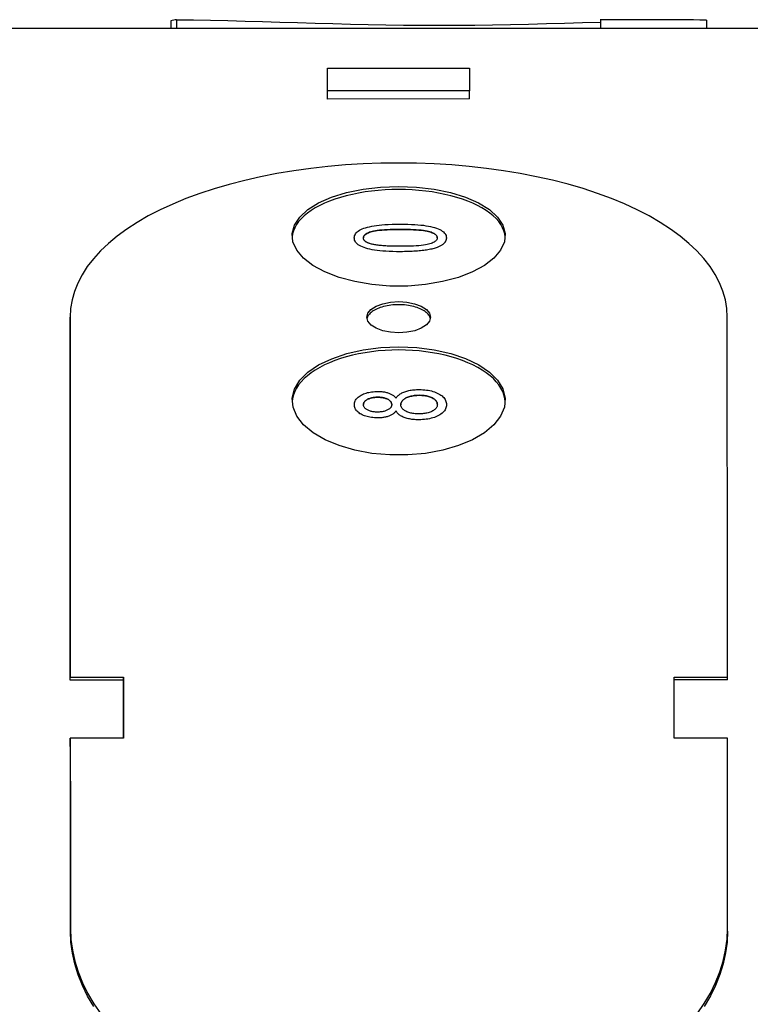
# Model space of a CAD drawing. Header units: millimetres. Extents: x 211 to 518, y 51 to 450.
# Tile 12 of 13: x 475 to 496, y 314 to 341. Entities that reach past the tile are written whole.
import ezdxf

# ---------------------------------------------------------------- set-up
doc = ezdxf.new("R2010")
doc.units = ezdxf.units.MM
doc.layers.add('Detail', color=2, linetype='Continuous')

msp = doc.modelspace()

# ---------------------------------------------------------------- linework, layer by layer
at = {"layer": 'Detail'}
for p, q in [((479.423, 341.404), (479.423, 341.185)), ((479.58, 341.434), (479.58, 341.185)), ((491.512, 341.436), (491.512, 341.187)), ((494.502, 341.426), (494.502, 341.188)), ((497.23, 341.188), (474.73, 341.185)), ((483.832, 340.072), (487.832, 340.073)), ((483.832, 339.43), (483.832, 340.072)), ((483.832, 339.846), (483.832, 340.072)), ((487.832, 340.073), (487.832, 339.431)), ((487.832, 339.431), (483.832, 339.43)), ((483.832, 339.204), (483.832, 339.43)), ((487.832, 339.205), (487.832, 339.431)), ((487.832, 339.205), (483.832, 339.204)), ((484.585, 335.297), (484.585, 335.298)), ((487.178, 335.298), (487.178, 335.298)), ((476.585, 332.977), (476.585, 333.065)), ((484.588, 330.603), (484.588, 330.603)), ((487.18, 330.606), (487.18, 330.606)), ((485.759, 330.428), (485.759, 330.428)), ((476.59, 322.938), (478.09, 322.938)), ((476.59, 322.856), (476.59, 322.938)), ((478.09, 322.856), (476.59, 322.856)), ((478.09, 322.938), (478.091, 321.223)), ((478.09, 322.856), (478.09, 322.938)), ((493.59, 322.94), (495.09, 322.941)), ((493.591, 321.225), (493.59, 322.94)), ((495.09, 322.858), (493.59, 322.858)), ((495.09, 322.858), (495.09, 322.941)), ((478.091, 321.223), (476.591, 321.223)), ((476.591, 321.141), (476.591, 321.223)), ((495.091, 321.225), (493.591, 321.225)), ((495.093, 315.792), (495.093, 315.871))]:
    msp.add_line(p, q, dxfattribs=at)
at = {"layer": 'Detail', "flags": 128}
for points in [[(479.58, 341.434), (480.058, 341.428), (480.539, 341.42), (481.023, 341.409), (481.51, 341.396), (482, 341.382), (482.491, 341.367), (482.985, 341.352), (483.48, 341.338), (483.977, 341.324), (484.475, 341.312), (484.974, 341.301), (485.474, 341.292), (485.974, 341.285), (486.473, 341.28), (486.973, 341.279), (487.474, 341.28), (487.976, 341.284), (488.48, 341.291), (488.985, 341.3), (489.491, 341.311), (489.997, 341.324), (490.503, 341.338), (491.008, 341.353), (491.512, 341.368)], [(495.085, 333.067), (495.072, 333.311), (495.031, 333.553), (494.963, 333.793), (494.869, 334.03), (494.748, 334.263), (494.6, 334.491), (494.428, 334.714), (494.23, 334.932), (494.007, 335.143), (493.76, 335.348), (493.49, 335.545), (493.198, 335.734), (492.884, 335.916), (492.549, 336.088), (492.195, 336.251), (491.822, 336.405), (491.431, 336.548), (491.024, 336.682), (490.602, 336.805), (490.166, 336.917), (489.717, 337.017), (489.257, 337.107), (488.787, 337.185), (488.308, 337.251), (487.822, 337.306), (487.33, 337.348), (486.833, 337.378), (486.334, 337.397), (485.833, 337.403), (485.332, 337.396), (484.833, 337.378), (484.337, 337.348), (483.845, 337.305), (483.359, 337.25), (482.88, 337.184), (482.409, 337.106), (481.949, 337.016), (481.501, 336.915), (481.065, 336.803), (480.643, 336.68), (480.236, 336.547), (479.845, 336.403), (479.473, 336.249), (479.118, 336.086), (478.784, 335.914), (478.47, 335.732), (478.178, 335.543), (477.908, 335.346), (477.662, 335.141), (477.439, 334.929), (477.242, 334.712), (477.069, 334.488), (476.922, 334.26), (476.801, 334.027), (476.707, 333.791), (476.639, 333.551), (476.599, 333.309), (476.585, 333.065)], [(485.833, 336.658), (485.641, 336.655), (485.45, 336.646), (485.26, 336.632), (485.072, 336.613), (484.888, 336.588), (484.707, 336.557), (484.532, 336.522), (484.361, 336.481), (484.197, 336.436), (484.039, 336.385), (483.889, 336.33), (483.746, 336.271), (483.612, 336.208), (483.488, 336.14), (483.373, 336.069), (483.268, 335.995), (483.174, 335.917), (483.09, 335.837), (483.018, 335.755), (482.958, 335.67), (482.909, 335.583), (482.872, 335.496), (482.848, 335.407), (482.836, 335.317)], [(485.833, 336.747), (486.341, 336.727), (486.833, 336.669), (487.297, 336.573), (487.718, 336.443), (488.086, 336.281), (488.388, 336.093), (488.618, 335.883), (488.767, 335.657), (488.831, 335.422), (488.81, 335.183), (488.703, 334.949), (488.514, 334.726), (488.248, 334.52), (487.911, 334.338), (487.516, 334.185), (487.072, 334.066), (486.592, 333.985), (486.091, 333.943), (485.582, 333.943), (485.081, 333.984), (484.6, 334.065), (484.156, 334.184), (483.76, 334.337), (483.423, 334.519), (483.157, 334.724), (482.966, 334.947), (482.859, 335.181), (482.837, 335.42), (482.901, 335.655), (483.049, 335.881), (483.278, 336.091), (483.58, 336.28), (483.948, 336.442), (484.37, 336.572), (484.834, 336.668), (485.327, 336.727), (485.833, 336.747)], [(488.833, 335.317), (488.821, 335.407), (488.796, 335.496), (488.759, 335.584), (488.711, 335.67), (488.65, 335.755), (488.578, 335.838), (488.494, 335.918), (488.4, 335.995), (488.295, 336.07), (488.18, 336.141), (488.055, 336.208), (487.922, 336.271), (487.779, 336.331), (487.629, 336.386), (487.471, 336.436), (487.306, 336.482), (487.136, 336.522), (486.96, 336.558), (486.779, 336.588), (486.595, 336.613), (486.407, 336.632), (486.217, 336.646), (486.026, 336.655), (485.833, 336.658)], [(484.585, 335.298), (484.588, 335.329), (484.594, 335.358), (484.606, 335.387), (484.622, 335.414), (484.642, 335.44), (484.667, 335.465), (484.697, 335.488), (484.73, 335.51), (484.768, 335.531), (484.809, 335.55), (484.855, 335.567), (484.905, 335.583), (484.958, 335.598), (485.015, 335.612), (485.076, 335.625), (485.141, 335.636), (485.21, 335.647), (485.282, 335.656), (485.361, 335.664), (485.448, 335.671), (485.543, 335.676), (485.648, 335.68), (485.761, 335.682), (485.882, 335.683)], [(485.882, 335.533), (485.781, 335.533), (485.685, 335.531), (485.595, 335.529), (485.511, 335.526), (485.433, 335.522), (485.36, 335.516), (485.294, 335.51), (485.233, 335.503), (485.178, 335.495), (485.129, 335.486), (485.086, 335.476), (485.049, 335.465), (485.016, 335.454), (484.986, 335.442), (484.959, 335.429), (484.934, 335.416), (484.913, 335.403), (484.894, 335.389), (484.879, 335.374), (484.866, 335.36), (484.856, 335.344), (484.848, 335.329), (484.844, 335.312), (484.843, 335.296)], [(484.843, 335.296), (484.844, 335.312), (484.848, 335.329), (484.856, 335.344), (484.866, 335.36), (484.878, 335.374), (484.894, 335.389), (484.913, 335.403), (484.934, 335.416), (484.959, 335.429), (484.986, 335.442), (485.016, 335.454), (485.049, 335.465), (485.086, 335.476), (485.129, 335.486), (485.178, 335.495), (485.233, 335.503), (485.294, 335.51), (485.36, 335.516), (485.433, 335.522), (485.511, 335.526), (485.595, 335.529), (485.685, 335.532), (485.781, 335.533), (485.882, 335.533)], [(485.882, 335.683), (485.991, 335.682), (486.095, 335.68), (486.193, 335.677), (486.286, 335.672), (486.374, 335.666), (486.456, 335.659), (486.533, 335.65), (486.604, 335.64), (486.671, 335.629), (486.734, 335.616), (486.793, 335.602), (486.848, 335.587), (486.899, 335.57), (486.946, 335.552), (486.989, 335.533), (487.028, 335.512), (487.063, 335.49), (487.094, 335.467), (487.119, 335.442), (487.14, 335.416), (487.156, 335.389), (487.168, 335.36), (487.175, 335.33), (487.178, 335.298)], [(486.922, 335.298), (486.921, 335.314), (486.916, 335.33), (486.909, 335.346), (486.899, 335.361), (486.886, 335.375), (486.87, 335.389), (486.851, 335.403), (486.83, 335.417), (486.805, 335.429), (486.778, 335.442), (486.748, 335.454), (486.715, 335.465), (486.677, 335.476), (486.634, 335.486), (486.585, 335.495), (486.53, 335.503), (486.469, 335.51), (486.403, 335.516), (486.331, 335.522), (486.253, 335.526), (486.169, 335.529), (486.079, 335.532), (485.984, 335.533), (485.882, 335.533)], [(485.882, 335.533), (485.984, 335.533), (486.079, 335.532), (486.169, 335.529), (486.253, 335.526), (486.331, 335.522), (486.403, 335.517), (486.469, 335.51), (486.53, 335.503), (486.585, 335.495), (486.634, 335.486), (486.677, 335.476), (486.715, 335.466), (486.748, 335.454), (486.778, 335.442), (486.805, 335.43), (486.83, 335.417), (486.851, 335.403), (486.87, 335.39), (486.886, 335.375), (486.899, 335.361), (486.909, 335.346), (486.916, 335.33), (486.921, 335.314), (486.922, 335.298)], [(485.883, 334.909), (485.773, 334.909), (485.668, 334.911), (485.569, 334.915), (485.475, 334.92), (485.387, 334.926), (485.305, 334.933), (485.228, 334.942), (485.157, 334.952), (485.09, 334.964), (485.027, 334.977), (484.968, 334.991), (484.913, 335.007), (484.862, 335.023), (484.815, 335.041), (484.772, 335.061), (484.733, 335.082), (484.699, 335.104), (484.669, 335.127), (484.643, 335.152), (484.622, 335.178), (484.606, 335.206), (484.595, 335.235), (484.588, 335.266), (484.585, 335.298)], [(485.883, 334.909), (485.773, 334.909), (485.668, 334.911), (485.569, 334.915), (485.475, 334.92), (485.387, 334.926), (485.305, 334.933), (485.228, 334.942), (485.157, 334.952), (485.09, 334.964), (485.027, 334.977), (484.968, 334.991), (484.913, 335.006), (484.862, 335.023), (484.815, 335.041), (484.772, 335.061), (484.733, 335.082), (484.699, 335.104), (484.669, 335.127), (484.643, 335.152), (484.622, 335.178), (484.606, 335.206), (484.595, 335.235), (484.588, 335.266), (484.585, 335.297)], [(485.025, 335.135), (485.01, 335.14), (484.996, 335.146), (484.982, 335.151), (484.969, 335.156), (484.957, 335.162), (484.945, 335.168), (484.934, 335.174), (484.924, 335.18), (484.914, 335.186), (484.905, 335.192), (484.896, 335.199), (484.888, 335.205), (484.881, 335.212), (484.874, 335.219), (484.868, 335.226), (484.863, 335.233), (484.858, 335.241), (484.854, 335.248), (484.851, 335.256), (484.848, 335.263), (484.846, 335.271), (484.844, 335.279), (484.843, 335.287), (484.843, 335.296)], [(486.922, 335.298), (486.921, 335.281), (486.916, 335.265), (486.909, 335.25), (486.899, 335.234), (486.886, 335.22), (486.87, 335.205), (486.852, 335.191), (486.83, 335.178), (486.806, 335.165), (486.779, 335.152), (486.749, 335.14), (486.716, 335.129), (486.679, 335.118), (486.635, 335.108), (486.586, 335.099), (486.532, 335.091), (486.471, 335.083), (486.404, 335.077), (486.332, 335.072), (486.254, 335.068), (486.17, 335.064), (486.08, 335.062), (485.984, 335.06), (485.882, 335.06)], [(487.178, 335.298), (487.177, 335.284), (487.176, 335.27), (487.173, 335.256), (487.17, 335.243), (487.166, 335.229), (487.161, 335.216), (487.155, 335.204), (487.149, 335.191), (487.141, 335.179), (487.132, 335.167), (487.123, 335.156), (487.112, 335.144), (487.101, 335.133), (487.089, 335.122), (487.076, 335.112), (487.061, 335.101), (487.046, 335.091), (487.031, 335.081), (487.014, 335.072), (486.996, 335.062), (486.978, 335.053), (486.958, 335.044), (486.938, 335.036), (486.916, 335.027)], [(487.178, 335.298), (487.177, 335.284), (487.176, 335.27), (487.173, 335.256), (487.17, 335.242), (487.166, 335.229), (487.161, 335.216), (487.155, 335.204), (487.148, 335.191), (487.141, 335.179), (487.132, 335.167), (487.123, 335.155), (487.112, 335.144), (487.101, 335.133), (487.089, 335.122), (487.075, 335.111), (487.061, 335.101), (487.046, 335.091), (487.031, 335.081), (487.014, 335.071), (486.996, 335.062), (486.978, 335.053), (486.958, 335.044), (486.938, 335.036), (486.916, 335.027)], [(485.882, 335.06), (485.831, 335.06), (485.781, 335.06), (485.732, 335.061), (485.685, 335.062), (485.639, 335.063), (485.594, 335.065), (485.551, 335.066), (485.509, 335.068), (485.469, 335.071), (485.43, 335.073), (485.392, 335.076), (485.355, 335.079), (485.32, 335.082), (485.287, 335.086), (485.254, 335.089), (485.223, 335.093), (485.194, 335.098), (485.166, 335.102), (485.139, 335.107), (485.113, 335.112), (485.089, 335.118), (485.066, 335.123), (485.045, 335.129), (485.025, 335.135)], [(486.916, 335.027), (486.889, 335.018), (486.86, 335.008), (486.83, 335), (486.799, 334.991), (486.766, 334.983), (486.732, 334.976), (486.696, 334.968), (486.659, 334.962), (486.621, 334.955), (486.582, 334.949), (486.541, 334.944), (486.498, 334.938), (486.454, 334.934), (486.409, 334.929), (486.363, 334.925), (486.315, 334.922), (486.266, 334.919), (486.215, 334.916), (486.163, 334.914), (486.11, 334.912), (486.055, 334.911), (485.999, 334.91), (485.941, 334.909), (485.883, 334.909)], [(486.916, 335.027), (486.889, 335.018), (486.86, 335.008), (486.83, 335), (486.799, 334.991), (486.766, 334.983), (486.732, 334.975), (486.696, 334.968), (486.659, 334.961), (486.621, 334.955), (486.582, 334.949), (486.541, 334.944), (486.498, 334.938), (486.454, 334.934), (486.409, 334.929), (486.363, 334.925), (486.315, 334.922), (486.266, 334.919), (486.215, 334.916), (486.163, 334.914), (486.11, 334.912), (486.055, 334.911), (485.999, 334.91), (485.941, 334.909), (485.883, 334.909)], [(485.835, 333.504), (486.068, 333.489), (486.285, 333.445), (486.472, 333.376), (486.615, 333.285), (486.705, 333.18), (486.735, 333.066), (486.705, 332.952), (486.615, 332.846), (486.472, 332.755), (486.286, 332.684), (486.069, 332.64), (485.836, 332.625), (485.603, 332.64), (485.386, 332.684), (485.199, 332.754), (485.056, 332.845), (484.966, 332.952), (484.935, 333.065), (484.966, 333.179), (485.055, 333.285), (485.198, 333.375), (485.385, 333.445), (485.602, 333.489), (485.835, 333.504)], [(485.835, 333.416), (485.78, 333.415), (485.725, 333.413), (485.671, 333.409), (485.617, 333.403), (485.564, 333.396), (485.512, 333.387), (485.461, 333.377), (485.411, 333.365), (485.364, 333.351), (485.317, 333.337), (485.273, 333.321), (485.231, 333.303), (485.192, 333.285), (485.154, 333.265), (485.12, 333.244), (485.087, 333.222), (485.058, 333.2), (485.032, 333.176), (485.009, 333.152), (484.988, 333.127), (484.971, 333.101), (484.958, 333.075), (484.947, 333.049), (484.94, 333.022)], [(486.731, 333.022), (486.724, 333.049), (486.713, 333.075), (486.699, 333.101), (486.682, 333.127), (486.662, 333.152), (486.639, 333.176), (486.613, 333.2), (486.583, 333.222), (486.551, 333.244), (486.516, 333.265), (486.479, 333.285), (486.439, 333.303), (486.397, 333.321), (486.353, 333.337), (486.307, 333.351), (486.259, 333.365), (486.21, 333.377), (486.159, 333.387), (486.107, 333.396), (486.054, 333.403), (486, 333.409), (485.945, 333.413), (485.89, 333.415), (485.835, 333.416)], [(476.585, 333.065), (476.586, 332.817), (476.586, 332.569), (476.586, 332.32), (476.586, 332.069), (476.586, 331.818), (476.586, 331.565), (476.586, 331.312), (476.586, 331.057), (476.587, 330.802), (476.587, 330.545), (476.587, 330.287), (476.587, 330.028), (476.587, 329.769), (476.587, 329.508), (476.587, 329.246), (476.587, 328.983), (476.588, 328.719), (476.588, 328.454), (476.588, 328.188), (476.588, 327.921), (476.588, 327.653), (476.588, 327.383), (476.588, 327.113), (476.588, 326.842), (476.589, 326.57), (476.589, 326.296), (476.589, 326.022), (476.589, 325.747), (476.589, 325.471), (476.589, 325.193), (476.589, 324.915), (476.589, 324.635), (476.59, 324.355), (476.59, 324.074), (476.59, 323.791), (476.59, 323.508), (476.59, 323.223), (476.59, 322.938)], [(495.09, 322.941), (495.09, 323.226), (495.09, 323.511), (495.09, 323.794), (495.09, 324.076), (495.09, 324.358), (495.089, 324.638), (495.089, 324.918), (495.089, 325.196), (495.089, 325.473), (495.089, 325.75), (495.089, 326.025), (495.089, 326.299), (495.089, 326.572), (495.088, 326.845), (495.088, 327.116), (495.088, 327.386), (495.088, 327.655), (495.088, 327.923), (495.088, 328.19), (495.088, 328.456), (495.088, 328.722), (495.087, 328.986), (495.087, 329.248), (495.087, 329.51), (495.087, 329.771), (495.087, 330.031), (495.087, 330.29), (495.087, 330.548), (495.087, 330.804), (495.086, 331.06), (495.086, 331.315), (495.086, 331.568), (495.086, 331.821), (495.086, 332.072), (495.086, 332.322), (495.086, 332.572), (495.086, 332.82), (495.085, 333.067)], [(485.836, 332.23), (486.343, 332.209), (486.835, 332.145), (487.299, 332.041), (487.72, 331.9), (488.088, 331.724), (488.391, 331.519), (488.62, 331.291), (488.769, 331.046), (488.834, 330.791), (488.812, 330.533), (488.706, 330.279), (488.516, 330.037), (488.25, 329.814), (487.914, 329.617), (487.518, 329.452), (487.074, 329.323), (486.594, 329.235), (486.093, 329.19), (485.584, 329.19), (485.083, 329.234), (484.602, 329.322), (484.158, 329.451), (483.762, 329.616), (483.426, 329.813), (483.159, 330.035), (482.969, 330.277), (482.861, 330.53), (482.839, 330.789), (482.903, 331.044), (483.052, 331.289), (483.28, 331.518), (483.582, 331.722), (483.95, 331.898), (484.372, 332.041), (484.837, 332.145), (485.329, 332.209), (485.836, 332.23)], [(485.836, 332.143), (485.643, 332.14), (485.451, 332.131), (485.261, 332.115), (485.073, 332.094), (484.888, 332.067), (484.708, 332.034), (484.531, 331.995), (484.361, 331.951), (484.196, 331.901), (484.038, 331.846), (483.888, 331.786), (483.745, 331.721), (483.611, 331.652), (483.487, 331.579), (483.372, 331.501), (483.267, 331.42), (483.173, 331.336), (483.09, 331.249), (483.018, 331.159), (482.958, 331.066), (482.91, 330.972), (482.873, 330.877), (482.849, 330.78), (482.838, 330.682)], [(488.835, 330.683), (488.824, 330.78), (488.8, 330.877), (488.764, 330.972), (488.715, 331.067), (488.655, 331.159), (488.583, 331.249), (488.5, 331.336), (488.406, 331.42), (488.301, 331.502), (488.186, 331.579), (488.061, 331.652), (487.927, 331.722), (487.785, 331.786), (487.634, 331.846), (487.476, 331.901), (487.312, 331.951), (487.141, 331.995), (486.964, 332.034), (486.784, 332.067), (486.599, 332.094), (486.411, 332.116), (486.22, 332.131), (486.029, 332.14), (485.836, 332.143)], [(484.588, 330.603), (484.589, 330.631), (484.593, 330.657), (484.6, 330.683), (484.609, 330.708), (484.621, 330.732), (484.636, 330.755), (484.653, 330.777), (484.673, 330.799), (484.696, 330.819), (484.721, 330.838), (484.749, 330.857), (484.78, 330.874), (484.813, 330.891), (484.847, 330.905), (484.882, 330.919), (484.918, 330.931), (484.955, 330.942), (484.994, 330.951), (485.033, 330.959), (485.074, 330.965), (485.116, 330.97), (485.16, 330.974), (485.204, 330.976), (485.25, 330.976)], [(485.248, 330.814), (485.22, 330.814), (485.192, 330.812), (485.166, 330.81), (485.14, 330.807), (485.115, 330.804), (485.091, 330.799), (485.067, 330.794), (485.044, 330.788), (485.022, 330.781), (485.001, 330.773), (484.98, 330.764), (484.96, 330.755), (484.942, 330.745), (484.924, 330.734), (484.909, 330.723), (484.895, 330.712), (484.883, 330.7), (484.872, 330.688), (484.863, 330.675), (484.856, 330.662), (484.85, 330.649), (484.846, 330.635), (484.844, 330.621), (484.843, 330.606)], [(484.843, 330.606), (484.844, 330.621), (484.846, 330.635), (484.85, 330.649), (484.856, 330.662), (484.863, 330.675), (484.872, 330.688), (484.883, 330.7), (484.895, 330.712), (484.909, 330.723), (484.924, 330.734), (484.942, 330.745), (484.96, 330.755), (484.98, 330.764), (485.001, 330.773), (485.022, 330.781), (485.044, 330.788), (485.067, 330.794), (485.091, 330.799), (485.115, 330.804), (485.14, 330.807), (485.166, 330.81), (485.192, 330.812), (485.22, 330.814), (485.248, 330.814)], [(485.639, 330.607), (485.638, 330.622), (485.636, 330.637), (485.632, 330.651), (485.626, 330.664), (485.619, 330.677), (485.611, 330.69), (485.6, 330.702), (485.588, 330.714), (485.575, 330.725), (485.56, 330.736), (485.544, 330.746), (485.526, 330.756), (485.506, 330.765), (485.486, 330.774), (485.466, 330.781), (485.444, 330.788), (485.422, 330.794), (485.399, 330.8), (485.376, 330.804), (485.352, 330.808), (485.327, 330.81), (485.301, 330.812), (485.275, 330.814), (485.248, 330.814)], [(485.248, 330.814), (485.275, 330.814), (485.301, 330.812), (485.327, 330.81), (485.352, 330.808), (485.376, 330.804), (485.399, 330.8), (485.422, 330.794), (485.444, 330.788), (485.466, 330.782), (485.486, 330.774), (485.506, 330.765), (485.526, 330.756), (485.544, 330.746), (485.56, 330.736), (485.575, 330.725), (485.588, 330.714), (485.6, 330.702), (485.611, 330.69), (485.619, 330.677), (485.626, 330.664), (485.632, 330.651), (485.636, 330.637), (485.638, 330.622), (485.639, 330.607)], [(485.25, 330.976), (485.279, 330.976), (485.307, 330.975), (485.335, 330.974), (485.362, 330.971), (485.388, 330.968), (485.414, 330.965), (485.44, 330.961), (485.464, 330.956), (485.488, 330.95), (485.512, 330.944), (485.534, 330.937), (485.556, 330.93), (485.578, 330.921), (485.598, 330.913), (485.618, 330.903), (485.637, 330.893), (485.655, 330.882), (485.672, 330.87), (485.689, 330.858), (485.704, 330.845), (485.719, 330.832), (485.733, 330.817), (485.746, 330.802), (485.759, 330.787)], [(485.759, 330.787), (485.772, 330.806), (485.787, 330.825), (485.802, 330.843), (485.82, 330.86), (485.838, 330.876), (485.858, 330.892), (485.879, 330.906), (485.902, 330.92), (485.925, 330.933), (485.95, 330.946), (485.977, 330.957), (486.005, 330.968), (486.033, 330.978), (486.063, 330.987), (486.094, 330.995), (486.125, 331.002), (486.158, 331.008), (486.191, 331.014), (486.226, 331.019), (486.261, 331.022), (486.297, 331.025), (486.334, 331.028), (486.372, 331.029), (486.411, 331.029)], [(486.415, 330.867), (486.378, 330.866), (486.342, 330.865), (486.307, 330.862), (486.273, 330.859), (486.24, 330.854), (486.208, 330.848), (486.178, 330.841), (486.148, 330.833), (486.12, 330.825), (486.093, 330.815), (486.067, 330.804), (486.041, 330.792), (486.018, 330.779), (485.997, 330.765), (485.977, 330.751), (485.96, 330.737), (485.944, 330.722), (485.931, 330.706), (485.92, 330.69), (485.911, 330.674), (485.904, 330.657), (485.898, 330.639), (485.895, 330.621), (485.894, 330.602)], [(485.894, 330.602), (485.895, 330.621), (485.898, 330.639), (485.904, 330.657), (485.911, 330.674), (485.92, 330.69), (485.931, 330.707), (485.944, 330.722), (485.96, 330.737), (485.977, 330.751), (485.997, 330.765), (486.018, 330.779), (486.041, 330.792), (486.067, 330.804), (486.093, 330.815), (486.12, 330.825), (486.148, 330.834), (486.178, 330.841), (486.208, 330.848), (486.24, 330.854), (486.273, 330.859), (486.307, 330.862), (486.342, 330.865), (486.378, 330.867), (486.415, 330.867)], [(486.411, 331.029), (486.465, 331.029), (486.517, 331.026), (486.567, 331.022), (486.616, 331.016), (486.664, 331.009), (486.71, 331), (486.755, 330.99), (486.799, 330.978), (486.841, 330.964), (486.881, 330.949), (486.92, 330.932), (486.958, 330.913), (486.994, 330.893), (487.026, 330.872), (487.055, 330.85), (487.081, 330.827), (487.104, 330.803), (487.124, 330.778), (487.141, 330.752), (487.155, 330.725), (487.166, 330.697), (487.174, 330.668), (487.178, 330.638), (487.18, 330.606)], [(486.924, 330.607), (486.923, 330.626), (486.92, 330.644), (486.915, 330.662), (486.908, 330.679), (486.899, 330.695), (486.888, 330.711), (486.875, 330.726), (486.86, 330.741), (486.843, 330.755), (486.824, 330.769), (486.803, 330.782), (486.78, 330.794), (486.755, 330.806), (486.73, 330.816), (486.703, 330.826), (486.675, 330.835), (486.647, 330.842), (486.617, 330.849), (486.586, 330.854), (486.554, 330.859), (486.521, 330.862), (486.487, 330.865), (486.451, 330.866), (486.415, 330.867)], [(486.415, 330.867), (486.451, 330.867), (486.487, 330.865), (486.521, 330.863), (486.554, 330.859), (486.586, 330.854), (486.617, 330.849), (486.647, 330.842), (486.675, 330.835), (486.703, 330.826), (486.73, 330.816), (486.755, 330.806), (486.78, 330.794), (486.803, 330.782), (486.824, 330.769), (486.843, 330.755), (486.86, 330.741), (486.875, 330.726), (486.888, 330.711), (486.899, 330.695), (486.908, 330.679), (486.915, 330.662), (486.92, 330.644), (486.923, 330.626), (486.924, 330.607)], [(485.242, 330.232), (485.197, 330.233), (485.152, 330.235), (485.109, 330.239), (485.067, 330.244), (485.027, 330.25), (484.987, 330.258), (484.949, 330.267), (484.912, 330.278), (484.876, 330.29), (484.842, 330.303), (484.809, 330.318), (484.777, 330.334), (484.746, 330.352), (484.719, 330.37), (484.694, 330.389), (484.672, 330.409), (484.652, 330.43), (484.635, 330.452), (484.62, 330.475), (484.609, 330.499), (484.599, 330.524), (484.593, 330.549), (484.589, 330.576), (484.588, 330.603)], [(485.242, 330.232), (485.197, 330.233), (485.152, 330.235), (485.109, 330.239), (485.067, 330.244), (485.027, 330.25), (484.987, 330.258), (484.949, 330.267), (484.912, 330.278), (484.876, 330.29), (484.842, 330.303), (484.809, 330.318), (484.777, 330.334), (484.746, 330.351), (484.719, 330.37), (484.694, 330.389), (484.672, 330.409), (484.652, 330.43), (484.635, 330.452), (484.62, 330.475), (484.609, 330.499), (484.599, 330.523), (484.593, 330.549), (484.589, 330.575), (484.588, 330.603)], [(485.23, 330.396), (485.204, 330.397), (485.179, 330.398), (485.154, 330.4), (485.13, 330.403), (485.106, 330.407), (485.083, 330.411), (485.06, 330.416), (485.039, 330.423), (485.017, 330.43), (484.997, 330.437), (484.977, 330.446), (484.957, 330.455), (484.939, 330.466), (484.923, 330.476), (484.907, 330.487), (484.894, 330.498), (484.882, 330.51), (484.872, 330.523), (484.863, 330.535), (484.856, 330.549), (484.85, 330.562), (484.846, 330.576), (484.844, 330.591), (484.843, 330.606)], [(485.639, 330.607), (485.638, 330.592), (485.636, 330.577), (485.632, 330.563), (485.626, 330.549), (485.619, 330.535), (485.61, 330.522), (485.6, 330.51), (485.588, 330.498), (485.575, 330.487), (485.56, 330.476), (485.543, 330.465), (485.525, 330.455), (485.505, 330.446), (485.485, 330.437), (485.464, 330.429), (485.441, 330.422), (485.418, 330.416), (485.394, 330.411), (485.369, 330.407), (485.343, 330.403), (485.316, 330.4), (485.289, 330.398), (485.26, 330.397), (485.23, 330.396)], [(486.404, 330.344), (486.368, 330.345), (486.333, 330.346), (486.299, 330.349), (486.266, 330.352), (486.234, 330.357), (486.203, 330.362), (486.174, 330.369), (486.145, 330.377), (486.117, 330.385), (486.09, 330.395), (486.064, 330.406), (486.04, 330.417), (486.017, 330.43), (485.995, 330.443), (485.976, 330.456), (485.959, 330.47), (485.944, 330.485), (485.931, 330.5), (485.92, 330.516), (485.911, 330.532), (485.904, 330.549), (485.898, 330.566), (485.895, 330.584), (485.894, 330.602)], [(487.18, 330.606), (487.178, 330.575), (487.174, 330.545), (487.166, 330.516), (487.155, 330.487), (487.141, 330.46), (487.124, 330.434), (487.104, 330.409), (487.081, 330.384), (487.055, 330.361), (487.025, 330.339), (486.993, 330.318), (486.957, 330.298), (486.92, 330.279), (486.88, 330.262), (486.839, 330.246), (486.797, 330.233), (486.753, 330.22), (486.707, 330.21), (486.66, 330.201), (486.612, 330.193), (486.561, 330.188), (486.51, 330.183), (486.457, 330.181), (486.402, 330.18)], [(487.18, 330.606), (487.178, 330.575), (487.174, 330.545), (487.166, 330.515), (487.155, 330.487), (487.141, 330.46), (487.124, 330.434), (487.104, 330.408), (487.081, 330.384), (487.055, 330.361), (487.025, 330.339), (486.993, 330.318), (486.957, 330.298), (486.919, 330.279), (486.88, 330.262), (486.839, 330.246), (486.797, 330.232), (486.753, 330.22), (486.707, 330.21), (486.66, 330.201), (486.612, 330.193), (486.561, 330.187), (486.51, 330.183), (486.457, 330.181), (486.402, 330.18)], [(486.924, 330.607), (486.923, 330.589), (486.92, 330.571), (486.915, 330.554), (486.907, 330.537), (486.898, 330.52), (486.886, 330.504), (486.872, 330.487), (486.856, 330.471), (486.838, 330.456), (486.818, 330.442), (486.796, 330.429), (486.773, 330.416), (486.748, 330.405), (486.721, 330.394), (486.692, 330.385), (486.662, 330.376), (486.631, 330.369), (486.599, 330.362), (486.567, 330.357), (486.535, 330.352), (486.503, 330.349), (486.47, 330.346), (486.437, 330.345), (486.404, 330.344)], [(485.759, 330.428), (485.747, 330.412), (485.733, 330.396), (485.719, 330.381), (485.705, 330.367), (485.689, 330.354), (485.672, 330.341), (485.655, 330.329), (485.637, 330.318), (485.618, 330.308), (485.598, 330.298), (485.577, 330.289), (485.556, 330.28), (485.533, 330.273), (485.511, 330.266), (485.487, 330.259), (485.462, 330.254), (485.437, 330.249), (485.412, 330.244), (485.385, 330.241), (485.358, 330.238), (485.33, 330.235), (485.301, 330.234), (485.272, 330.233), (485.242, 330.232)], [(485.759, 330.428), (485.747, 330.412), (485.733, 330.396), (485.719, 330.381), (485.705, 330.367), (485.689, 330.354), (485.672, 330.341), (485.655, 330.329), (485.637, 330.318), (485.618, 330.308), (485.598, 330.298), (485.577, 330.289), (485.556, 330.28), (485.533, 330.273), (485.511, 330.266), (485.487, 330.259), (485.462, 330.254), (485.437, 330.249), (485.412, 330.244), (485.385, 330.241), (485.358, 330.238), (485.33, 330.235), (485.301, 330.234), (485.272, 330.233), (485.242, 330.232)], [(486.402, 330.18), (486.361, 330.181), (486.321, 330.182), (486.283, 330.184), (486.246, 330.187), (486.209, 330.191), (486.174, 330.196), (486.14, 330.202), (486.107, 330.209), (486.075, 330.216), (486.045, 330.225), (486.015, 330.234), (485.987, 330.244), (485.959, 330.255), (485.934, 330.267), (485.91, 330.28), (485.887, 330.293), (485.866, 330.308), (485.846, 330.322), (485.828, 330.338), (485.811, 330.355), (485.796, 330.372), (485.782, 330.39), (485.77, 330.408), (485.759, 330.428)], [(486.402, 330.18), (486.361, 330.181), (486.321, 330.182), (486.283, 330.184), (486.246, 330.187), (486.209, 330.191), (486.174, 330.196), (486.14, 330.202), (486.107, 330.209), (486.075, 330.216), (486.045, 330.225), (486.015, 330.234), (485.987, 330.244), (485.959, 330.255), (485.934, 330.267), (485.91, 330.28), (485.887, 330.293), (485.866, 330.307), (485.846, 330.322), (485.828, 330.338), (485.811, 330.354), (485.796, 330.372), (485.782, 330.39), (485.77, 330.408), (485.759, 330.428)], [(476.591, 321.223), (476.591, 321.006), (476.591, 320.788), (476.591, 320.57), (476.591, 320.352), (476.591, 320.133), (476.592, 319.913), (476.592, 319.693), (476.592, 319.472), (476.592, 319.251), (476.592, 319.029), (476.592, 318.807), (476.592, 318.584), (476.592, 318.361), (476.592, 318.137), (476.592, 317.912), (476.592, 317.687), (476.593, 317.462), (476.593, 317.236), (476.593, 317.009), (476.593, 316.782), (476.593, 316.554), (476.593, 316.326), (476.593, 316.097), (476.593, 315.868)], [(495.093, 315.871), (495.093, 316.1), (495.093, 316.329), (495.093, 316.557), (495.093, 316.785), (495.093, 317.012), (495.093, 317.238), (495.093, 317.464), (495.092, 317.69), (495.092, 317.915), (495.092, 318.139), (495.092, 318.363), (495.092, 318.587), (495.092, 318.81), (495.092, 319.032), (495.092, 319.254), (495.092, 319.475), (495.092, 319.696), (495.092, 319.916), (495.091, 320.135), (495.091, 320.355), (495.091, 320.573), (495.091, 320.791), (495.091, 321.008), (495.091, 321.225)], [(476.593, 315.868), (476.607, 315.561), (476.648, 315.254), (476.715, 314.948), (476.81, 314.643), (476.931, 314.342), (477.078, 314.044), (477.251, 313.75), (477.449, 313.462)], [(494.239, 313.465), (494.437, 313.753), (494.61, 314.046), (494.757, 314.344), (494.877, 314.646), (494.972, 314.95), (495.039, 315.257), (495.08, 315.564), (495.093, 315.871)], [(477.251, 313.672), (477.078, 313.966), (476.931, 314.263), (476.81, 314.565), (476.715, 314.869), (476.648, 315.175), (476.607, 315.482), (476.593, 315.789)], [(495.093, 315.792), (495.08, 315.485), (495.039, 315.178), (494.972, 314.872), (494.877, 314.568), (494.757, 314.266), (494.61, 313.968), (494.437, 313.675)]]:
    msp.add_lwpolyline(points, dxfattribs=at)
at = {"layer": 'Detail'}
for centre, major_axis, ratio, start_param, end_param in [((481.471, 331.686), (-1.977, 9.736), 0.259742, 6.249559, 6.311268), ((421.373, 331.677), (119.215, 5.635), 0.066846, 0.907258, 0.938638), ((483.841, 149.679), (-0.03, 210), 0.000206, 5.837933, 5.845076), ((476.591, 149.678), (-0.03, 210), 0.000206, 5.681981, 5.77341), ((478.091, 149.678), (-0.03, 210), 0.000206, 5.668369, 5.681981), ((476.591, 149.678), (-0.03, 210), 0.000206, 5.624838, 5.667695)]:
    msp.add_ellipse(centre, major_axis=major_axis, ratio=ratio, start_param=start_param, end_param=end_param, dxfattribs=at)

doc.saveas('drawing.dxf')
